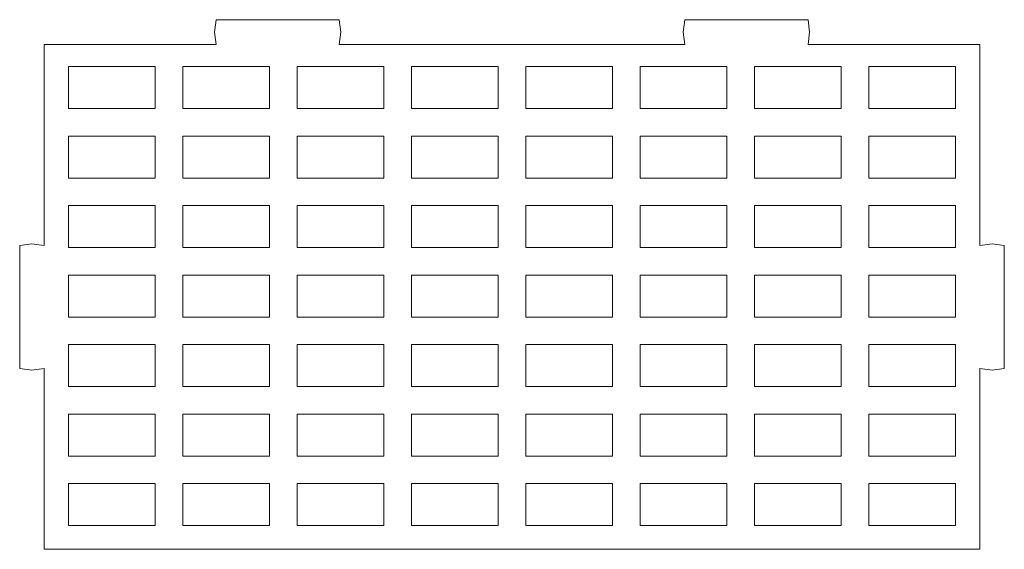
# Model space of a CAD drawing. Header units: centimetres. Extents: x -179 to 199, y -139 to 174.
# Tile 3 of 76: x -161.12 to -152.94, y -85.02 to -80.62. Entities that reach past the tile are written whole.
import ezdxf

# ---------------------------------------------------------------- set-up
doc = ezdxf.new("R2010")
doc.units = ezdxf.units.CM
doc.header["$MEASUREMENT"] = 0
doc.layers.add('Layer 1', color=7, linetype='Continuous')

msp = doc.modelspace()

# ---------------------------------------------------------------- linework, layer by layer
at = {"layer": 'Layer 1', "lineweight": 5}
msp.add_open_spline([(-160.91838, -85.021), (-160.91838, -85.021), (-160.91838, -83.52073), (-160.91838, -83.52073), (-160.91838, -83.52073), (-160.91838, -83.52073), (-161.02061, -83.53441), (-161.02061, -83.53441), (-161.02061, -83.53441), (-161.02061, -83.53441), (-161.12281, -83.52073), (-161.12281, -83.52073), (-161.12281, -83.52073), (-161.12281, -83.52073), (-161.12281, -82.49809), (-161.12281, -82.49809), (-161.12281, -82.49809), (-161.12281, -82.49809), (-161.02061, -82.48441), (-161.02061, -82.48441), (-161.02061, -82.48441), (-161.02061, -82.48441), (-160.91838, -82.49809), (-160.91838, -82.49809), (-160.91838, -82.49809), (-160.91838, -82.49809), (-160.91838, -80.82788), (-160.91838, -80.82788), (-160.91838, -80.82788), (-160.91838, -80.82788), (-159.49165, -80.82788), (-159.49165, -80.82788), (-159.49165, -80.82788), (-159.49165, -80.82788), (-159.50535, -80.72565), (-159.50535, -80.72565), (-159.50535, -80.72565), (-159.50535, -80.72565), (-159.49165, -80.62324), (-159.49165, -80.62324), (-159.49165, -80.62324), (-159.49165, -80.62324), (-158.46921, -80.62324), (-158.46921, -80.62324), (-158.46921, -80.62324), (-158.46921, -80.62324), (-158.45553, -80.72565), (-158.45553, -80.72565), (-158.45553, -80.72565), (-158.45553, -80.72565), (-158.46921, -80.82788), (-158.46921, -80.82788), (-158.46921, -80.82788), (-158.46921, -80.82788), (-155.59557, -80.82788), (-155.59557, -80.82788), (-155.59557, -80.82788), (-155.59557, -80.82788), (-155.60924, -80.72565), (-155.60924, -80.72565), (-155.60924, -80.72565), (-155.60924, -80.72565), (-155.59557, -80.62324), (-155.59557, -80.62324), (-155.59557, -80.62324), (-155.59557, -80.62324), (-154.5729, -80.62324), (-154.5729, -80.62324), (-154.5729, -80.62324), (-154.5729, -80.62324), (-154.55922, -80.72565), (-154.55922, -80.72565), (-154.55922, -80.72565), (-154.55922, -80.72565), (-154.5729, -80.82788), (-154.5729, -80.82788), (-154.5729, -80.82788), (-154.5729, -80.82788), (-153.1464, -80.82788), (-153.1464, -80.82788), (-153.1464, -80.82788), (-153.1464, -80.82788), (-153.1464, -82.49809), (-153.1464, -82.49809), (-153.1464, -82.49809), (-153.1464, -82.49809), (-153.04394, -82.48441), (-153.04394, -82.48441), (-153.04394, -82.48441), (-153.04394, -82.48441), (-152.94194, -82.49809), (-152.94194, -82.49809), (-152.94194, -82.49809), (-152.94194, -82.49809), (-152.94194, -83.52073), (-152.94194, -83.52073), (-152.94194, -83.52073), (-152.94194, -83.52073), (-153.04394, -83.53441), (-153.04394, -83.53441), (-153.04394, -83.53441), (-153.04394, -83.53441), (-153.1464, -83.52073), (-153.1464, -83.52073), (-153.1464, -83.52073), (-153.1464, -83.52073), (-153.1464, -85.021), (-153.1464, -85.021), (-153.1464, -85.021), (-153.1464, -85.021), (-160.91838, -85.021), (-160.91838, -85.021)], degree=3, knots=[0, 0, 0, 0, 0.0344828, 0.0344828, 0.0344828, 0.0344828, 0.0689655, 0.0689655, 0.0689655, 0.0689655, 0.1034483, 0.1034483, 0.1034483, 0.1034483, 0.137931, 0.137931, 0.137931, 0.137931, 0.1724138, 0.1724138, 0.1724138, 0.1724138, 0.2068966, 0.2068966, 0.2068966, 0.2068966, 0.2413793, 0.2413793, 0.2413793, 0.2413793, 0.2758621, 0.2758621, 0.2758621, 0.2758621, 0.3103448, 0.3103448, 0.3103448, 0.3103448, 0.3448276, 0.3448276, 0.3448276, 0.3448276, 0.3793103, 0.3793103, 0.3793103, 0.3793103, 0.4137931, 0.4137931, 0.4137931, 0.4137931, 0.4482759, 0.4482759, 0.4482759, 0.4482759, 0.4827586, 0.4827586, 0.4827586, 0.4827586, 0.5172414, 0.5172414, 0.5172414, 0.5172414, 0.5517241, 0.5517241, 0.5517241, 0.5517241, 0.5862069, 0.5862069, 0.5862069, 0.5862069, 0.6206897, 0.6206897, 0.6206897, 0.6206897, 0.6551724, 0.6551724, 0.6551724, 0.6551724, 0.6896552, 0.6896552, 0.6896552, 0.6896552, 0.7241379, 0.7241379, 0.7241379, 0.7241379, 0.7586207, 0.7586207, 0.7586207, 0.7586207, 0.7931034, 0.7931034, 0.7931034, 0.7931034, 0.8275862, 0.8275862, 0.8275862, 0.8275862, 0.862069, 0.862069, 0.862069, 0.862069, 0.8965517, 0.8965517, 0.8965517, 0.8965517, 0.9310345, 0.9310345, 0.9310345, 0.9310345, 1, 1, 1, 1], dxfattribs=at)
at = {"layer": 'Layer 1', "color": 142, "lineweight": 5}
for points in [[(-160.71814, -81.01192), (-160.71814, -81.01192), (-159.99655, -81.01192), (-159.99655, -81.01192), (-159.99655, -81.01192), (-159.99655, -81.01192), (-159.99655, -81.36064), (-159.99655, -81.36064), (-159.99655, -81.36064), (-159.99655, -81.36064), (-160.71814, -81.36064), (-160.71814, -81.36064), (-160.71814, -81.36064), (-160.71814, -81.36064), (-160.71814, -81.01192), (-160.71814, -81.01192)], [(-159.76805, -81.01192), (-159.52768, -81.01192), (-159.28701, -81.01192), (-159.04654, -81.01192), (-159.04654, -81.01192), (-159.04654, -81.12821), (-159.04654, -81.24432), (-159.04654, -81.36064), (-159.04654, -81.36064), (-159.28701, -81.36064), (-159.52768, -81.36064), (-159.76805, -81.36064), (-159.76805, -81.36064), (-159.76805, -81.24432), (-159.76805, -81.12821), (-159.76805, -81.01192)], [(-158.81815, -81.01192), (-158.57757, -81.01192), (-158.337, -81.01192), (-158.09653, -81.01192), (-158.09653, -81.01192), (-158.09653, -81.12821), (-158.09653, -81.24432), (-158.09653, -81.36064), (-158.09653, -81.36064), (-158.337, -81.36064), (-158.57757, -81.36064), (-158.81815, -81.36064), (-158.81815, -81.36064), (-158.81815, -81.24432), (-158.81815, -81.12821), (-158.81815, -81.01192)], [(-157.86803, -81.01192), (-157.62756, -81.01192), (-157.38699, -81.01192), (-157.14652, -81.01192), (-157.14652, -81.01192), (-157.14652, -81.12821), (-157.14652, -81.24432), (-157.14652, -81.36064), (-157.14652, -81.36064), (-157.38699, -81.36064), (-157.62756, -81.36064), (-157.86803, -81.36064), (-157.86803, -81.36064), (-157.86803, -81.24432), (-157.86803, -81.12821), (-157.86803, -81.01192)], [(-156.91803, -81.01192), (-156.67756, -81.01192), (-156.43708, -81.01192), (-156.19654, -81.01192), (-156.19654, -81.01192), (-156.19654, -81.12821), (-156.19654, -81.24432), (-156.19654, -81.36064), (-156.19654, -81.36064), (-156.43708, -81.36064), (-156.67756, -81.36064), (-156.91803, -81.36064), (-156.91803, -81.36064), (-156.91803, -81.24432), (-156.91803, -81.12821), (-156.91803, -81.01192)], [(-155.96804, -81.01192), (-155.72757, -81.01192), (-155.4871, -81.01192), (-155.24642, -81.01192), (-155.24642, -81.01192), (-155.24642, -81.12821), (-155.24642, -81.24432), (-155.24642, -81.36064), (-155.24642, -81.36064), (-155.4871, -81.36064), (-155.72757, -81.36064), (-155.96804, -81.36064), (-155.96804, -81.36064), (-155.96804, -81.24432), (-155.96804, -81.12821), (-155.96804, -81.01192)], [(-155.01803, -81.01192), (-154.77756, -81.01192), (-154.53709, -81.01192), (-154.29662, -81.01192), (-154.29662, -81.01192), (-154.29662, -81.12821), (-154.29662, -81.24432), (-154.29662, -81.36064), (-154.29662, -81.36064), (-154.53709, -81.36064), (-154.77756, -81.36064), (-155.01803, -81.36064), (-155.01803, -81.36064), (-155.01803, -81.24432), (-155.01803, -81.12821), (-155.01803, -81.01192)], [(-154.06813, -81.01192), (-154.06813, -81.01192), (-153.34661, -81.01192), (-153.34661, -81.01192), (-153.34661, -81.01192), (-153.34661, -81.01192), (-153.34661, -81.36064), (-153.34661, -81.36064), (-153.34661, -81.36064), (-153.34661, -81.36064), (-154.06813, -81.36064), (-154.06813, -81.36064), (-154.06813, -81.36064), (-154.06813, -81.36064), (-154.06813, -81.01192), (-154.06813, -81.01192)], [(-160.71814, -81.58914), (-160.47759, -81.58914), (-160.23702, -81.58914), (-159.99655, -81.58914), (-159.99655, -81.58914), (-159.99655, -81.70525), (-159.99655, -81.82155), (-159.99655, -81.93797), (-159.99655, -81.93797), (-160.23702, -81.93797), (-160.47759, -81.93797), (-160.71814, -81.93797), (-160.71814, -81.93797), (-160.71814, -81.82155), (-160.71814, -81.70525), (-160.71814, -81.58914)], [(-159.76805, -81.58914), (-159.52768, -81.58914), (-159.28701, -81.58914), (-159.04654, -81.58914), (-159.04654, -81.58914), (-159.04654, -81.70525), (-159.04654, -81.82155), (-159.04654, -81.93797), (-159.04654, -81.93797), (-159.28701, -81.93797), (-159.52768, -81.93797), (-159.76805, -81.93797), (-159.76805, -81.93797), (-159.76805, -81.82155), (-159.76805, -81.70525), (-159.76805, -81.58914)], [(-158.81815, -81.58914), (-158.57757, -81.58914), (-158.337, -81.58914), (-158.09653, -81.58914), (-158.09653, -81.58914), (-158.09653, -81.70525), (-158.09653, -81.82155), (-158.09653, -81.93797), (-158.09653, -81.93797), (-158.337, -81.93797), (-158.57757, -81.93797), (-158.81815, -81.93797), (-158.81815, -81.93797), (-158.81815, -81.82155), (-158.81815, -81.70525), (-158.81815, -81.58914)], [(-157.86803, -81.58914), (-157.62756, -81.58914), (-157.38699, -81.58914), (-157.14652, -81.58914), (-157.14652, -81.58914), (-157.14652, -81.70525), (-157.14652, -81.82155), (-157.14652, -81.93797), (-157.14652, -81.93797), (-157.38699, -81.93797), (-157.62756, -81.93797), (-157.86803, -81.93797), (-157.86803, -81.93797), (-157.86803, -81.82155), (-157.86803, -81.70525), (-157.86803, -81.58914)], [(-156.91803, -81.58914), (-156.67756, -81.58914), (-156.43708, -81.58914), (-156.19654, -81.58914), (-156.19654, -81.58914), (-156.19654, -81.70525), (-156.19654, -81.82155), (-156.19654, -81.93797), (-156.19654, -81.93797), (-156.43708, -81.93797), (-156.67756, -81.93797), (-156.91803, -81.93797), (-156.91803, -81.93797), (-156.91803, -81.82155), (-156.91803, -81.70525), (-156.91803, -81.58914)], [(-155.96804, -81.58914), (-155.72757, -81.58914), (-155.4871, -81.58914), (-155.24642, -81.58914), (-155.24642, -81.58914), (-155.24642, -81.70525), (-155.24642, -81.82155), (-155.24642, -81.93797), (-155.24642, -81.93797), (-155.4871, -81.93797), (-155.72757, -81.93797), (-155.96804, -81.93797), (-155.96804, -81.93797), (-155.96804, -81.82155), (-155.96804, -81.70525), (-155.96804, -81.58914)], [(-155.01803, -81.58914), (-154.77756, -81.58914), (-154.53709, -81.58914), (-154.29662, -81.58914), (-154.29662, -81.58914), (-154.29662, -81.70525), (-154.29662, -81.82155), (-154.29662, -81.93797), (-154.29662, -81.93797), (-154.53709, -81.93797), (-154.77756, -81.93797), (-155.01803, -81.93797), (-155.01803, -81.93797), (-155.01803, -81.82155), (-155.01803, -81.70525), (-155.01803, -81.58914)], [(-154.06813, -81.58914), (-153.82755, -81.58914), (-153.58708, -81.58914), (-153.34661, -81.58914), (-153.34661, -81.58914), (-153.34661, -81.70525), (-153.34661, -81.82155), (-153.34661, -81.93797), (-153.34661, -81.93797), (-153.58708, -81.93797), (-153.82755, -81.93797), (-154.06813, -81.93797), (-154.06813, -81.93797), (-154.06813, -81.82155), (-154.06813, -81.70525), (-154.06813, -81.58914)], [(-160.71814, -82.16646), (-160.47759, -82.16646), (-160.23702, -82.16646), (-159.99655, -82.16646), (-159.99655, -82.16646), (-159.99655, -82.28258), (-159.99655, -82.39887), (-159.99655, -82.51509), (-159.99655, -82.51509), (-160.23702, -82.51509), (-160.47759, -82.51509), (-160.71814, -82.51509), (-160.71814, -82.51509), (-160.71814, -82.39887), (-160.71814, -82.28258), (-160.71814, -82.16646)], [(-159.76805, -82.16646), (-159.52768, -82.16646), (-159.28701, -82.16646), (-159.04654, -82.16646), (-159.04654, -82.16646), (-159.04654, -82.28258), (-159.04654, -82.39887), (-159.04654, -82.51509), (-159.04654, -82.51509), (-159.28701, -82.51509), (-159.52768, -82.51509), (-159.76805, -82.51509), (-159.76805, -82.51509), (-159.76805, -82.39887), (-159.76805, -82.28258), (-159.76805, -82.16646)], [(-158.81815, -82.16646), (-158.57757, -82.16646), (-158.337, -82.16646), (-158.09653, -82.16646), (-158.09653, -82.16646), (-158.09653, -82.28258), (-158.09653, -82.39887), (-158.09653, -82.51509), (-158.09653, -82.51509), (-158.337, -82.51509), (-158.57757, -82.51509), (-158.81815, -82.51509), (-158.81815, -82.51509), (-158.81815, -82.39887), (-158.81815, -82.28258), (-158.81815, -82.16646)], [(-157.86803, -82.16646), (-157.62756, -82.16646), (-157.38699, -82.16646), (-157.14652, -82.16646), (-157.14652, -82.16646), (-157.14652, -82.28258), (-157.14652, -82.39887), (-157.14652, -82.51509), (-157.14652, -82.51509), (-157.38699, -82.51509), (-157.62756, -82.51509), (-157.86803, -82.51509), (-157.86803, -82.51509), (-157.86803, -82.39887), (-157.86803, -82.28258), (-157.86803, -82.16646)], [(-156.91803, -82.16646), (-156.67756, -82.16646), (-156.43708, -82.16646), (-156.19654, -82.16646), (-156.19654, -82.16646), (-156.19654, -82.28258), (-156.19654, -82.39887), (-156.19654, -82.51509), (-156.19654, -82.51509), (-156.43708, -82.51509), (-156.67756, -82.51509), (-156.91803, -82.51509), (-156.91803, -82.51509), (-156.91803, -82.39887), (-156.91803, -82.28258), (-156.91803, -82.16646)], [(-155.96804, -82.16646), (-155.72757, -82.16646), (-155.4871, -82.16646), (-155.24642, -82.16646), (-155.24642, -82.16646), (-155.24642, -82.28258), (-155.24642, -82.39887), (-155.24642, -82.51509), (-155.24642, -82.51509), (-155.4871, -82.51509), (-155.72757, -82.51509), (-155.96804, -82.51509), (-155.96804, -82.51509), (-155.96804, -82.39887), (-155.96804, -82.28258), (-155.96804, -82.16646)], [(-155.01803, -82.16646), (-154.77756, -82.16646), (-154.53709, -82.16646), (-154.29662, -82.16646), (-154.29662, -82.16646), (-154.29662, -82.28258), (-154.29662, -82.39887), (-154.29662, -82.51509), (-154.29662, -82.51509), (-154.53709, -82.51509), (-154.77756, -82.51509), (-155.01803, -82.51509), (-155.01803, -82.51509), (-155.01803, -82.39887), (-155.01803, -82.28258), (-155.01803, -82.16646)], [(-154.06813, -82.16646), (-153.82755, -82.16646), (-153.58708, -82.16646), (-153.34661, -82.16646), (-153.34661, -82.16646), (-153.34661, -82.28258), (-153.34661, -82.39887), (-153.34661, -82.51509), (-153.34661, -82.51509), (-153.58708, -82.51509), (-153.82755, -82.51509), (-154.06813, -82.51509), (-154.06813, -82.51509), (-154.06813, -82.39887), (-154.06813, -82.28258), (-154.06813, -82.16646)], [(-160.71814, -82.74348), (-160.47759, -82.74348), (-160.23702, -82.74348), (-159.99655, -82.74348), (-159.99655, -82.74348), (-159.99655, -82.8598), (-159.99655, -82.97602), (-159.99655, -83.09231), (-159.99655, -83.09231), (-160.23702, -83.09231), (-160.47759, -83.09231), (-160.71814, -83.09231), (-160.71814, -83.09231), (-160.71814, -82.97602), (-160.71814, -82.8598), (-160.71814, -82.74348)], [(-159.76805, -82.74348), (-159.52768, -82.74348), (-159.28701, -82.74348), (-159.04654, -82.74348), (-159.04654, -82.74348), (-159.04654, -82.8598), (-159.04654, -82.97602), (-159.04654, -83.09231), (-159.04654, -83.09231), (-159.28701, -83.09231), (-159.52768, -83.09231), (-159.76805, -83.09231), (-159.76805, -83.09231), (-159.76805, -82.97602), (-159.76805, -82.8598), (-159.76805, -82.74348)], [(-158.81815, -82.74348), (-158.57757, -82.74348), (-158.337, -82.74348), (-158.09653, -82.74348), (-158.09653, -82.74348), (-158.09653, -82.8598), (-158.09653, -82.97602), (-158.09653, -83.09231), (-158.09653, -83.09231), (-158.337, -83.09231), (-158.57757, -83.09231), (-158.81815, -83.09231), (-158.81815, -83.09231), (-158.81815, -82.97602), (-158.81815, -82.8598), (-158.81815, -82.74348)], [(-157.86803, -82.74348), (-157.62756, -82.74348), (-157.38699, -82.74348), (-157.14652, -82.74348), (-157.14652, -82.74348), (-157.14652, -82.8598), (-157.14652, -82.97602), (-157.14652, -83.09231), (-157.14652, -83.09231), (-157.38699, -83.09231), (-157.62756, -83.09231), (-157.86803, -83.09231), (-157.86803, -83.09231), (-157.86803, -82.97602), (-157.86803, -82.8598), (-157.86803, -82.74348)], [(-156.91803, -82.74348), (-156.67756, -82.74348), (-156.43708, -82.74348), (-156.19654, -82.74348), (-156.19654, -82.74348), (-156.19654, -82.8598), (-156.19654, -82.97602), (-156.19654, -83.09231), (-156.19654, -83.09231), (-156.43708, -83.09231), (-156.67756, -83.09231), (-156.91803, -83.09231), (-156.91803, -83.09231), (-156.91803, -82.97602), (-156.91803, -82.8598), (-156.91803, -82.74348)], [(-155.96804, -82.74348), (-155.72757, -82.74348), (-155.4871, -82.74348), (-155.24642, -82.74348), (-155.24642, -82.74348), (-155.24642, -82.8598), (-155.24642, -82.97602), (-155.24642, -83.09231), (-155.24642, -83.09231), (-155.4871, -83.09231), (-155.72757, -83.09231), (-155.96804, -83.09231), (-155.96804, -83.09231), (-155.96804, -82.97602), (-155.96804, -82.8598), (-155.96804, -82.74348)], [(-155.01803, -82.74348), (-154.77756, -82.74348), (-154.53709, -82.74348), (-154.29662, -82.74348), (-154.29662, -82.74348), (-154.29662, -82.8598), (-154.29662, -82.97602), (-154.29662, -83.09231), (-154.29662, -83.09231), (-154.53709, -83.09231), (-154.77756, -83.09231), (-155.01803, -83.09231), (-155.01803, -83.09231), (-155.01803, -82.97602), (-155.01803, -82.8598), (-155.01803, -82.74348)], [(-154.06813, -82.74348), (-153.82755, -82.74348), (-153.58708, -82.74348), (-153.34661, -82.74348), (-153.34661, -82.74348), (-153.34661, -82.8598), (-153.34661, -82.97602), (-153.34661, -83.09231), (-153.34661, -83.09231), (-153.58708, -83.09231), (-153.82755, -83.09231), (-154.06813, -83.09231), (-154.06813, -83.09231), (-154.06813, -82.97602), (-154.06813, -82.8598), (-154.06813, -82.74348)], [(-160.71814, -83.32081), (-160.47759, -83.32081), (-160.23702, -83.32081), (-159.99655, -83.32081), (-159.99655, -83.32081), (-159.99655, -83.43713), (-159.99655, -83.55324), (-159.99655, -83.66953), (-159.99655, -83.66953), (-160.23702, -83.66953), (-160.47759, -83.66953), (-160.71814, -83.66953), (-160.71814, -83.66953), (-160.71814, -83.55324), (-160.71814, -83.43713), (-160.71814, -83.32081)], [(-159.76805, -83.32081), (-159.52768, -83.32081), (-159.28701, -83.32081), (-159.04654, -83.32081), (-159.04654, -83.32081), (-159.04654, -83.43713), (-159.04654, -83.55324), (-159.04654, -83.66953), (-159.04654, -83.66953), (-159.28701, -83.66953), (-159.52768, -83.66953), (-159.76805, -83.66953), (-159.76805, -83.66953), (-159.76805, -83.55324), (-159.76805, -83.43713), (-159.76805, -83.32081)], [(-158.81815, -83.32081), (-158.57757, -83.32081), (-158.337, -83.32081), (-158.09653, -83.32081), (-158.09653, -83.32081), (-158.09653, -83.43713), (-158.09653, -83.55324), (-158.09653, -83.66953), (-158.09653, -83.66953), (-158.337, -83.66953), (-158.57757, -83.66953), (-158.81815, -83.66953), (-158.81815, -83.66953), (-158.81815, -83.55324), (-158.81815, -83.43713), (-158.81815, -83.32081)], [(-157.86803, -83.32081), (-157.62756, -83.32081), (-157.38699, -83.32081), (-157.14652, -83.32081), (-157.14652, -83.32081), (-157.14652, -83.43713), (-157.14652, -83.55324), (-157.14652, -83.66953), (-157.14652, -83.66953), (-157.38699, -83.66953), (-157.62756, -83.66953), (-157.86803, -83.66953), (-157.86803, -83.66953), (-157.86803, -83.55324), (-157.86803, -83.43713), (-157.86803, -83.32081)], [(-156.91803, -83.32081), (-156.67756, -83.32081), (-156.43708, -83.32081), (-156.19654, -83.32081), (-156.19654, -83.32081), (-156.19654, -83.43713), (-156.19654, -83.55324), (-156.19654, -83.66953), (-156.19654, -83.66953), (-156.43708, -83.66953), (-156.67756, -83.66953), (-156.91803, -83.66953), (-156.91803, -83.66953), (-156.91803, -83.55324), (-156.91803, -83.43713), (-156.91803, -83.32081)], [(-155.96804, -83.32081), (-155.72757, -83.32081), (-155.4871, -83.32081), (-155.24642, -83.32081), (-155.24642, -83.32081), (-155.24642, -83.43713), (-155.24642, -83.55324), (-155.24642, -83.66953), (-155.24642, -83.66953), (-155.4871, -83.66953), (-155.72757, -83.66953), (-155.96804, -83.66953), (-155.96804, -83.66953), (-155.96804, -83.55324), (-155.96804, -83.43713), (-155.96804, -83.32081)], [(-155.01803, -83.32081), (-154.77756, -83.32081), (-154.53709, -83.32081), (-154.29662, -83.32081), (-154.29662, -83.32081), (-154.29662, -83.43713), (-154.29662, -83.55324), (-154.29662, -83.66953), (-154.29662, -83.66953), (-154.53709, -83.66953), (-154.77756, -83.66953), (-155.01803, -83.66953), (-155.01803, -83.66953), (-155.01803, -83.55324), (-155.01803, -83.43713), (-155.01803, -83.32081)], [(-154.06813, -83.32081), (-153.82755, -83.32081), (-153.58708, -83.32081), (-153.34661, -83.32081), (-153.34661, -83.32081), (-153.34661, -83.43713), (-153.34661, -83.55324), (-153.34661, -83.66953), (-153.34661, -83.66953), (-153.58708, -83.66953), (-153.82755, -83.66953), (-154.06813, -83.66953), (-154.06813, -83.66953), (-154.06813, -83.55324), (-154.06813, -83.43713), (-154.06813, -83.32081)], [(-160.71814, -83.89805), (-160.47759, -83.89805), (-160.23702, -83.89805), (-159.99655, -83.89805), (-159.99655, -83.89805), (-159.99655, -84.01424), (-159.99655, -84.13046), (-159.99655, -84.24668), (-159.99655, -84.24668), (-160.23702, -84.24668), (-160.47759, -84.24668), (-160.71814, -84.24668), (-160.71814, -84.24668), (-160.71814, -84.13046), (-160.71814, -84.01424), (-160.71814, -83.89805)], [(-159.76805, -83.89805), (-159.52768, -83.89805), (-159.28701, -83.89805), (-159.04654, -83.89805), (-159.04654, -83.89805), (-159.04654, -84.01424), (-159.04654, -84.13046), (-159.04654, -84.24668), (-159.04654, -84.24668), (-159.28701, -84.24668), (-159.52768, -84.24668), (-159.76805, -84.24668), (-159.76805, -84.24668), (-159.76805, -84.13046), (-159.76805, -84.01424), (-159.76805, -83.89805)], [(-158.81815, -83.89805), (-158.57757, -83.89805), (-158.337, -83.89805), (-158.09653, -83.89805), (-158.09653, -83.89805), (-158.09653, -84.01424), (-158.09653, -84.13046), (-158.09653, -84.24668), (-158.09653, -84.24668), (-158.337, -84.24668), (-158.57757, -84.24668), (-158.81815, -84.24668), (-158.81815, -84.24668), (-158.81815, -84.13046), (-158.81815, -84.01424), (-158.81815, -83.89805)], [(-157.86803, -83.89805), (-157.62756, -83.89805), (-157.38699, -83.89805), (-157.14652, -83.89805), (-157.14652, -83.89805), (-157.14652, -84.01424), (-157.14652, -84.13046), (-157.14652, -84.24668), (-157.14652, -84.24668), (-157.38699, -84.24668), (-157.62756, -84.24668), (-157.86803, -84.24668), (-157.86803, -84.24668), (-157.86803, -84.13046), (-157.86803, -84.01424), (-157.86803, -83.89805)], [(-156.91803, -83.89805), (-156.67756, -83.89805), (-156.43708, -83.89805), (-156.19654, -83.89805), (-156.19654, -83.89805), (-156.19654, -84.01424), (-156.19654, -84.13046), (-156.19654, -84.24668), (-156.19654, -84.24668), (-156.43708, -84.24668), (-156.67756, -84.24668), (-156.91803, -84.24668), (-156.91803, -84.24668), (-156.91803, -84.13046), (-156.91803, -84.01424), (-156.91803, -83.89805)], [(-155.96804, -83.89805), (-155.72757, -83.89805), (-155.4871, -83.89805), (-155.24642, -83.89805), (-155.24642, -83.89805), (-155.24642, -84.01424), (-155.24642, -84.13046), (-155.24642, -84.24668), (-155.24642, -84.24668), (-155.4871, -84.24668), (-155.72757, -84.24668), (-155.96804, -84.24668), (-155.96804, -84.24668), (-155.96804, -84.13046), (-155.96804, -84.01424), (-155.96804, -83.89805)], [(-155.01803, -83.89805), (-154.77756, -83.89805), (-154.53709, -83.89805), (-154.29662, -83.89805), (-154.29662, -83.89805), (-154.29662, -84.01424), (-154.29662, -84.13046), (-154.29662, -84.24668), (-154.29662, -84.24668), (-154.53709, -84.24668), (-154.77756, -84.24668), (-155.01803, -84.24668), (-155.01803, -84.24668), (-155.01803, -84.13046), (-155.01803, -84.01424), (-155.01803, -83.89805)], [(-154.06813, -83.89805), (-153.82755, -83.89805), (-153.58708, -83.89805), (-153.34661, -83.89805), (-153.34661, -83.89805), (-153.34661, -84.01424), (-153.34661, -84.13046), (-153.34661, -84.24668), (-153.34661, -84.24668), (-153.58708, -84.24668), (-153.82755, -84.24668), (-154.06813, -84.24668), (-154.06813, -84.24668), (-154.06813, -84.13046), (-154.06813, -84.01424), (-154.06813, -83.89805)], [(-160.71814, -84.47517), (-160.71814, -84.47517), (-159.99655, -84.47517), (-159.99655, -84.47517), (-159.99655, -84.47517), (-159.99655, -84.47517), (-159.99655, -84.824), (-159.99655, -84.824), (-159.99655, -84.824), (-159.99655, -84.824), (-160.71814, -84.824), (-160.71814, -84.824), (-160.71814, -84.824), (-160.71814, -84.824), (-160.71814, -84.47517), (-160.71814, -84.47517)], [(-159.76805, -84.47517), (-159.52768, -84.47517), (-159.28701, -84.47517), (-159.04654, -84.47517), (-159.04654, -84.47517), (-159.04654, -84.59147), (-159.04654, -84.70768), (-159.04654, -84.824), (-159.04654, -84.824), (-159.28701, -84.824), (-159.52768, -84.824), (-159.76805, -84.824), (-159.76805, -84.824), (-159.76805, -84.70768), (-159.76805, -84.59147), (-159.76805, -84.47517)], [(-158.81815, -84.47517), (-158.57757, -84.47517), (-158.337, -84.47517), (-158.09653, -84.47517), (-158.09653, -84.47517), (-158.09653, -84.59147), (-158.09653, -84.70768), (-158.09653, -84.824), (-158.09653, -84.824), (-158.337, -84.824), (-158.57757, -84.824), (-158.81815, -84.824), (-158.81815, -84.824), (-158.81815, -84.70768), (-158.81815, -84.59147), (-158.81815, -84.47517)], [(-157.86803, -84.47517), (-157.62756, -84.47517), (-157.38699, -84.47517), (-157.14652, -84.47517), (-157.14652, -84.47517), (-157.14652, -84.59147), (-157.14652, -84.70768), (-157.14652, -84.824), (-157.14652, -84.824), (-157.38699, -84.824), (-157.62756, -84.824), (-157.86803, -84.824), (-157.86803, -84.824), (-157.86803, -84.70768), (-157.86803, -84.59147), (-157.86803, -84.47517)], [(-156.91803, -84.47517), (-156.67756, -84.47517), (-156.43708, -84.47517), (-156.19654, -84.47517), (-156.19654, -84.47517), (-156.19654, -84.59147), (-156.19654, -84.70768), (-156.19654, -84.824), (-156.19654, -84.824), (-156.43708, -84.824), (-156.67756, -84.824), (-156.91803, -84.824), (-156.91803, -84.824), (-156.91803, -84.70768), (-156.91803, -84.59147), (-156.91803, -84.47517)], [(-155.96804, -84.47517), (-155.72757, -84.47517), (-155.4871, -84.47517), (-155.24642, -84.47517), (-155.24642, -84.47517), (-155.24642, -84.59147), (-155.24642, -84.70768), (-155.24642, -84.824), (-155.24642, -84.824), (-155.4871, -84.824), (-155.72757, -84.824), (-155.96804, -84.824), (-155.96804, -84.824), (-155.96804, -84.70768), (-155.96804, -84.59147), (-155.96804, -84.47517)], [(-155.01803, -84.47517), (-154.77756, -84.47517), (-154.53709, -84.47517), (-154.29662, -84.47517), (-154.29662, -84.47517), (-154.29662, -84.59147), (-154.29662, -84.70768), (-154.29662, -84.824), (-154.29662, -84.824), (-154.53709, -84.824), (-154.77756, -84.824), (-155.01803, -84.824), (-155.01803, -84.824), (-155.01803, -84.70768), (-155.01803, -84.59147), (-155.01803, -84.47517)], [(-154.06813, -84.47517), (-154.06813, -84.47517), (-153.34661, -84.47517), (-153.34661, -84.47517), (-153.34661, -84.47517), (-153.34661, -84.47517), (-153.34661, -84.824), (-153.34661, -84.824), (-153.34661, -84.824), (-153.34661, -84.824), (-154.06813, -84.824), (-154.06813, -84.824), (-154.06813, -84.824), (-154.06813, -84.824), (-154.06813, -84.47517), (-154.06813, -84.47517)]]:
    msp.add_open_spline(points, degree=3, knots=[0, 0, 0, 0, 0.2, 0.2, 0.2, 0.2, 0.4, 0.4, 0.4, 0.4, 0.6, 0.6, 0.6, 0.6, 1, 1, 1, 1], dxfattribs=at)

doc.saveas('drawing.dxf')
